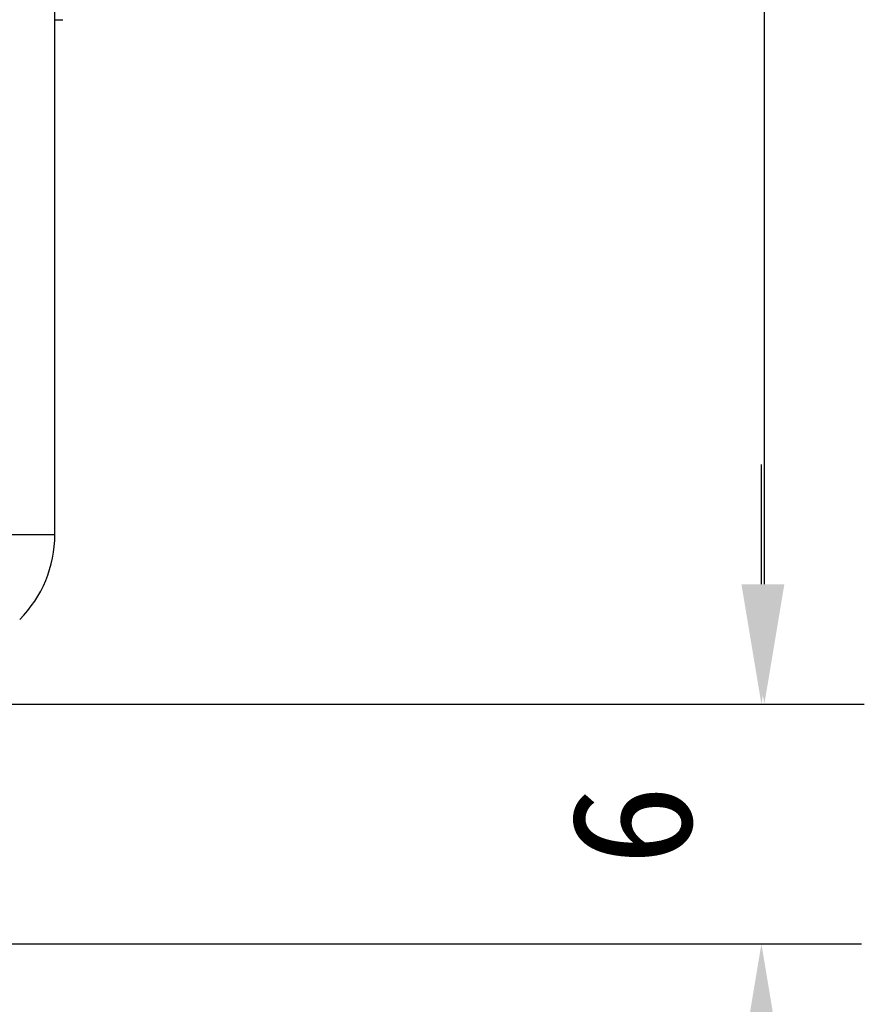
# Model space of a CAD drawing. Header units: millimetres. Extents: x 298 to 711, y 179 to 525.
# Tile 5 of 13: x 629 to 650, y 274 to 299. Entities that reach past the tile are written whole.
import ezdxf

# ---------------------------------------------------------------- set-up
doc = ezdxf.new("R2010")
doc.units = ezdxf.units.MM
doc.header["$LTSCALE"] = 32.67
doc.header["$PDMODE"] = 3
doc.header["$PDSIZE"] = 8
doc.layers.get('0').update_dxf_attribs({"linetype": 'CONTINUOUS'})
doc.layers.get('Defpoints').update_dxf_attribs({"linetype": 'CONTINUOUS'})
doc.layers.add('00_COMPONENTS', color=7, linetype='CONTINUOUS')
doc.layers.add('51__DRAFT_DIMS', color=7, linetype='CONTINUOUS')
doc.styles.get("Standard").update_dxf_attribs({"font": 'simfang.ttf'})
doc.dimstyles.new('DIMSTYLE_3', dxfattribs={"dimtxt": 3, "dimasz": 3, "dimexe": 2.5, "dimexo": 0.5, "dimgap": 0.75, "dimtad": 1, "dimdsep": 46, "dimtxsty": 'STANDARD', "dimblk": '_FILLED', "dimblk1": '_FILLED', "dimblk2": '_FILLED', "dimcen": 0.09, "dimclrt": 3, "dimazin": 2, "dimtp": 0.3, "dimtm": 0.3, "dimtfac": 1, "dimtofl": 0, "dimtmove": 0, "dimatfit": 3, "dimldrblk": '_FILLED', "dimfxl": 1, "dimtolj": 1, "dimarcsym": 0})
doc.dimstyles.new('DIMSTYLE_4', dxfattribs={"dimtxt": 3, "dimasz": 3, "dimexe": 2.5, "dimexo": 0.5, "dimgap": 0.75, "dimtad": 1, "dimdsep": 46, "dimtxsty": 'STANDARD', "dimblk": '_FILLED', "dimblk1": '_FILLED', "dimblk2": '_FILLED', "dimcen": 0.09, "dimclrt": 3, "dimazin": 2, "dimtp": 0.1, "dimtm": 0.1, "dimtfac": 1, "dimtofl": 0, "dimtmove": 0, "dimatfit": 3, "dimldrblk": '_FILLED', "dimfxl": 1, "dimtolj": 1, "dimarcsym": 0})

# ---------------------------------------------------------------- blocks, each defined once
blk = doc.blocks.new('_FILLED')
at = {"color": 0, "linetype": 'ByBlock'}
blk.add_solid([(0, 0), (-1, 0.1667), (-1, -0.1667)], dxfattribs=at)
blk = doc.blocks.new('*D12')
at = {"layer": '51__DRAFT_DIMS', "color": 0, "lineweight": -2}
for p, q in [((647.259, 284.824), (647.259, 287.824)), ((579.59, 281.824), (649.759, 281.824)), ((619.847, 275.824), (649.759, 275.824)), ((647.259, 272.824), (647.259, 269.824))]:
    blk.add_line(p, q, dxfattribs=at)
at = {"layer": 'Defpoints', "color": 0}
for p in [(579.09, 281.824), (647.259, 281.824), (619.347, 275.824)]:
    blk.add_point(p, dxfattribs=at)
at = {"layer": '51__DRAFT_DIMS', "color": 0, "linetype": 'ByBlock', "lineweight": -2, "xscale": 3, "yscale": 3, "zscale": 3}
for p, rotation in [((647.259, 281.824), 270), ((647.259, 275.824), 90)]:
    blk.add_blockref('_FILLED', p, dxfattribs=dict(at, rotation=rotation))
at = {"layer": '51__DRAFT_DIMS', "insert": (642.509, 278.794), "char_height": 3, "attachment_point": 2, "rotation": 90, "line_spacing_factor": 0.9}
blk.add_mtext('\\A1;6', dxfattribs=at)
blk = doc.blocks.new('*D13')
at = {"layer": '51__DRAFT_DIMS', "color": 0, "lineweight": -2}
for p, q in [((492.59, 379.324), (649.832, 379.324)), ((647.332, 284.824), (647.332, 376.324)), ((579.59, 281.824), (649.832, 281.824))]:
    blk.add_line(p, q, dxfattribs=at)
at = {"layer": 'Defpoints', "color": 0}
for p in [(492.09, 379.324), (647.332, 379.324), (579.09, 281.824)]:
    blk.add_point(p, dxfattribs=at)
at = {"layer": '51__DRAFT_DIMS', "color": 0, "linetype": 'ByBlock', "lineweight": -2, "xscale": 3, "yscale": 3, "zscale": 3}
for p, rotation in [((647.332, 379.324), 90), ((647.332, 281.824), 270)]:
    blk.add_blockref('_FILLED', p, dxfattribs=dict(at, rotation=rotation))
at = {"layer": '51__DRAFT_DIMS', "insert": (642.582, 330.494), "char_height": 3, "attachment_point": 2, "rotation": 90, "line_spacing_factor": 0.9}
blk.add_mtext('\\A1;97.5', dxfattribs=at)

msp = doc.modelspace()

# ---------------------------------------------------------------- linework, layer by layer
at = {"layer": '00_COMPONENTS'}
for p, q in [((629.59, 286.066), (629.59, 381.324)), ((629.59, 298.95), (629.79, 298.95)), ((627.59, 286.066), (629.59, 286.066))]:
    msp.add_line(p, q, dxfattribs=at)
msp.add_arc((626.59, 286.066), 3, 315, 0, dxfattribs=at)

# ---------------------------------------------------------------- dimensions: what is measured, and where the dimension line sits
at = {"layer": '51__DRAFT_DIMS'}
for base, p1, p2, dimstyle, picture, middle in [((647.332, 379.324), (579.09, 281.824), (492.09, 379.324), 'DIMSTYLE_3', '*D13', (647.332, 330.494)), ((647.259, 281.824), (619.347, 275.824), (579.09, 281.824), 'DIMSTYLE_4', '*D12', (647.259, 278.794))]:
    dim = msp.add_linear_dim(base=base, p1=p1, p2=p2, angle=90, dimstyle=dimstyle, override={"dimclrt": 256}, dxfattribs=at)
    dim.commit()
    dim.dimension.update_dxf_attribs({"geometry": picture, "text_midpoint": middle, "dimtype": 160})

doc.saveas('drawing.dxf')
